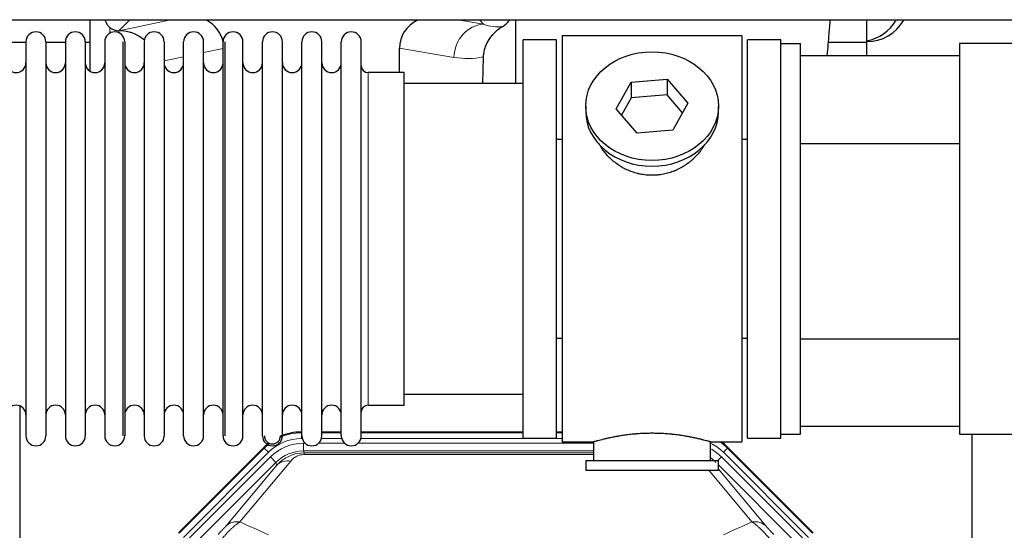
# Model space of a CAD drawing. Header units: inches. Extents: x 0 to 20790, y -12 to 14700.
# Tile 46 of 256: x 5078 to 5583, y 5625 to 5887. Entities that reach past the tile are written whole.
import ezdxf

# ---------------------------------------------------------------- set-up
doc = ezdxf.new("R2010")
doc.units = ezdxf.units.IN
doc.layers.add('1', color=7, linetype='Continuous', true_color=0xffffff)

msp = doc.modelspace()

# ---------------------------------------------------------------- linework, layer by layer
at = {"layer": '1', "color": 2, "linetype": 'Continuous', "lineweight": 25}
for p, q in [((5611.134, 5886.262), (4851.555, 5886.262)), ((5114.116, 5886.26), (5114.116, 5860.219)), ((5114.116, 5886.26), (5114.116, 5860.219)), ((5332.184, 5886.261), (5332.184, 5853.828)), ((5332.184, 5886.261), (5332.184, 5853.828)), ((5512.134, 5874.827), (5512.134, 5886.262)), ((5512.134, 5874.827), (5512.134, 5886.262)), ((5128.928, 5880.875), (5129.087, 5880.875)), ((5128.928, 5880.875), (5129.087, 5880.875)), ((5448.134, 5878.327), (5356.134, 5878.327)), ((5356.134, 5878.327), (5356.134, 5670.327)), ((5448.134, 5878.327), (5448.134, 5670.327)), ((5081.334, 5874.827), (5071.334, 5874.827)), ((5081.334, 5875.227), (5081.334, 5673.427)), ((5091.534, 5875.227), (5091.534, 5673.427)), ((5101.532, 5874.827), (5091.535, 5874.827)), ((5101.534, 5875.227), (5101.534, 5673.427)), ((5114.114, 5874.827), (5111.733, 5874.827)), ((5111.734, 5875.227), (5111.734, 5673.427)), ((5121.734, 5875.227), (5121.734, 5673.427)), ((5130.934, 5875.227), (5130.934, 5673.427)), ((5131.934, 5875.227), (5131.934, 5673.427)), ((5141.934, 5875.227), (5141.934, 5673.427)), ((5152.134, 5875.227), (5152.134, 5673.427)), ((5162.134, 5673.427), (5162.134, 5875.227)), ((5172.334, 5673.427), (5172.334, 5875.227)), ((5182.334, 5673.427), (5182.334, 5875.227)), ((5183.334, 5673.427), (5183.334, 5875.227)), ((5192.534, 5673.427), (5192.534, 5875.227)), ((5202.534, 5673.427), (5202.534, 5875.227)), ((5212.734, 5673.427), (5212.734, 5875.227)), ((5222.734, 5673.427), (5222.734, 5875.227)), ((5232.934, 5673.427), (5232.934, 5875.227)), ((5242.934, 5673.427), (5242.934, 5875.227)), ((5253.134, 5673.427), (5253.134, 5875.227)), ((5353.134, 5876.327), (5336.134, 5876.327)), ((5336.134, 5672.327), (5336.134, 5876.327)), ((5353.134, 5672.327), (5353.134, 5876.327)), ((5468.134, 5876.327), (5451.134, 5876.327)), ((5451.134, 5672.327), (5451.134, 5876.327)), ((5468.134, 5874.326), (5468.134, 5876.327)), ((5468.134, 5674.327), (5468.134, 5874.327)), ((5468.134, 5874.327), (5478.134, 5874.327)), ((5478.134, 5674.327), (5478.134, 5874.327)), ((5512.134, 5874.827), (5492.51, 5874.827)), ((5512.134, 5874.827), (5492.51, 5874.827)), ((5512.134, 5868.172), (5512.134, 5874.827)), ((5512.134, 5868.172), (5512.134, 5874.827)), ((5644.633, 5874.327), (5559.634, 5874.327)), ((5559.634, 5874.327), (5559.634, 5674.327)), ((5272.759, 5859.477), (5272.759, 5872.026)), ((5272.759, 5859.477), (5272.759, 5872.026)), ((5315.649, 5867.527), (5315.283, 5853.827)), ((5315.649, 5867.527), (5315.283, 5853.827)), ((5478.134, 5868.173), (5559.633, 5868.173)), ((5275.134, 5859.477), (5256.634, 5859.477)), ((5275.134, 5689.177), (5275.134, 5859.477)), ((5336.134, 5853.827), (5275.128, 5853.827)), ((5383.743, 5840.854), (5391.414, 5854.622)), ((5391.414, 5854.622), (5409.805, 5856.064)), ((5391.414, 5854.622), (5391.414, 5846.592)), ((5409.805, 5856.064), (5409.805, 5848.034)), ((5409.805, 5856.064), (5420.525, 5843.738)), ((5409.805, 5848.034), (5391.414, 5846.592)), ((5417.798, 5838.843), (5409.805, 5848.034)), ((5368.134, 5842.296), (5368.134, 5839.428)), ((5391.414, 5846.592), (5386.47, 5837.719)), ((5420.525, 5843.738), (5412.854, 5829.97)), ((5436.134, 5839.428), (5436.134, 5842.296)), ((5394.462, 5828.528), (5383.743, 5840.854)), ((5412.854, 5829.97), (5394.462, 5828.528)), ((5353.133, 5825.327), (5356.134, 5825.327)), ((5448.134, 5825.327), (5451.134, 5825.327)), ((5478.135, 5823.173), (5559.633, 5823.173)), ((5356.134, 5723.327), (5353.133, 5723.327)), ((5451.134, 5723.327), (5448.134, 5723.327)), ((5478.135, 5723.173), (5559.633, 5723.173)), ((5275.128, 5694.827), (5336.134, 5694.827)), ((5078.133, 5688.838), (5078.133, 5265.327)), ((5078.133, 5688.838), (5078.133, 5265.327)), ((5256.634, 5689.177), (5275.134, 5689.177)), ((5559.633, 5678.173), (5478.134, 5678.173)), ((5222.374, 5675.428), (5222.736, 5675.428)), ((5232.936, 5675.428), (5242.934, 5675.428)), ((5253.134, 5675.428), (5336.131, 5675.428)), ((5336.134, 5672.327), (5353.134, 5672.327)), ((5353.131, 5675.428), (5356.133, 5675.428)), ((5451.134, 5672.327), (5468.134, 5672.327)), ((5468.134, 5672.327), (5468.134, 5674.328)), ((5468.134, 5674.327), (5478.134, 5674.327)), ((5559.634, 5674.327), (5644.633, 5674.327)), ((5566.133, 5346.828), (5566.133, 5674.32)), ((5566.133, 5346.828), (5566.133, 5674.32)), ((5159.493, 5623.714), (5203.308, 5667.53)), ((5356.134, 5670.327), (5372.134, 5670.327)), ((5372.134, 5670.327), (5372.134, 5660.827)), ((5431.729, 5670.327), (5448.134, 5670.327)), ((5432.134, 5660.827), (5432.134, 5670.443)), ((5440.959, 5667.53), (5484.775, 5623.714)), ((5368.134, 5660.827), (5368.134, 5655.827)), ((5368.134, 5660.827), (5436.134, 5660.827)), ((5436.134, 5655.827), (5436.134, 5660.827)), ((5368.134, 5655.827), (5436.134, 5655.827))]:
    msp.add_line(p, q, dxfattribs=at)
at = {"layer": '1', "color": 110, "linetype": 'Continuous', "lineweight": 13}
for p, q in [((5124.325, 5879.667), (5124.325, 5882.58)), ((5124.325, 5879.667), (5124.325, 5882.58)), ((5134.316, 5886.262), (5128.928, 5880.875)), ((5134.316, 5886.262), (5128.928, 5880.875)), ((5129.087, 5880.875), (5154.698, 5886.262)), ((5129.087, 5880.875), (5154.698, 5886.262)), ((5303.677, 5886.262), (5315.739, 5884.199)), ((5303.677, 5886.262), (5315.739, 5884.199)), ((5315.739, 5884.199), (5313.883, 5886.262)), ((5315.739, 5884.199), (5313.883, 5886.262)), ((5162.134, 5867.589), (5152.134, 5865.486)), ((5162.134, 5867.589), (5152.134, 5865.486)), ((5182.334, 5871.838), (5172.334, 5869.735)), ((5182.334, 5871.838), (5172.334, 5869.735)), ((5300.604, 5867.264), (5272.759, 5872.026)), ((5300.604, 5867.264), (5272.759, 5872.026)), ((5256.634, 5689.177), (5256.634, 5859.477)), ((5222.374, 5675.428), (5222.53, 5675.053)), ((5222.53, 5675.053), (5222.735, 5675.053)), ((5222.53, 5672.057), (5222.53, 5675.053)), ((5222.922, 5672.057), (5222.53, 5672.057)), ((5243.123, 5672.057), (5232.748, 5672.057)), ((5232.935, 5675.053), (5242.936, 5675.053)), ((5356.133, 5672.057), (5252.949, 5672.057)), ((5253.136, 5675.053), (5336.131, 5675.053)), ((5353.132, 5675.053), (5356.133, 5675.053)), ((5159.873, 5623.565), (5203.464, 5667.155)), ((5203.464, 5667.155), (5203.308, 5667.53)), ((5205.582, 5665.037), (5203.464, 5667.155)), ((5223.506, 5669.699), (5224.354, 5669.699)), ((5223.506, 5665.705), (5223.506, 5669.699)), ((5372.132, 5665.705), (5223.506, 5665.705)), ((5223.506, 5665.705), (5223.901, 5664.75)), ((5231.316, 5669.699), (5244.554, 5669.699)), ((5251.516, 5669.699), (5372.132, 5669.699)), ((5440.804, 5667.155), (5438.685, 5665.037)), ((5440.959, 5667.53), (5440.804, 5667.155)), ((5440.804, 5667.155), (5484.394, 5623.565)), ((5205.582, 5665.037), (5161.991, 5621.446)), ((5164.383, 5620.504), (5206.559, 5662.68)), ((5216.998, 5660.564), (5190.921, 5629.391)), ((5209.383, 5659.855), (5206.559, 5662.68)), ((5223.901, 5664.75), (5372.131, 5664.75)), ((5223.901, 5663.871), (5223.901, 5664.75)), ((5372.131, 5663.871), (5223.901, 5663.871)), ((5435.856, 5660.827), (5437.709, 5662.68)), ((5479.884, 5620.504), (5437.709, 5662.68)), ((5482.276, 5621.446), (5438.685, 5665.037)), ((5209.383, 5659.855), (5167.208, 5617.68)), ((5183.859, 5627.345), (5209.937, 5658.518)), ((5209.937, 5658.518), (5209.383, 5659.855)), ((5453.347, 5629.391), (5431.232, 5655.827)), ((5477.06, 5617.68), (5436.134, 5658.605)), ((5436.134, 5656.362), (5460.408, 5627.345))]:
    msp.add_line(p, q, dxfattribs=at)
at = {"layer": '1', "color": 2, "linetype": 'Continuous', "lineweight": 25}
for centre, radius, start, end in [((5512.134, 5897.327), 22, 270, 329.80359), ((5508.134, 5897.327), 22, 280.47656, 329.80359), ((5512.134, 5897.327), 22, 270, 329.80359), ((5508.134, 5897.327), 22, 280.47656, 329.80359), ((5086.434, 5875.227), 5.1, 0, 180), ((5106.634, 5875.227), 5.1, 0, 180), ((5126.834, 5875.227), 5.1, 0, 180), ((5147.034, 5875.227), 5.1, 0, 180), ((5167.234, 5875.227), 5.1, 0, 180), ((5187.434, 5875.227), 5.1, 0, 180), ((5207.634, 5875.227), 5.1, 0, 180), ((5227.834, 5875.227), 5.1, 0, 180), ((5248.034, 5875.227), 5.1, 0, 180), ((5076.334, 5864.477), 5, 180, 0), ((5096.534, 5864.477), 5, 180, 0), ((5116.734, 5864.477), 5, 180, 0), ((5136.934, 5864.477), 5, 180, 0), ((5157.134, 5864.477), 5, 180, 0), ((5177.334, 5864.477), 5, 180, 0), ((5197.534, 5864.477), 5, 180, 0), ((5217.734, 5864.477), 5, 180, 0), ((5237.934, 5864.477), 5, 180, 0), ((5256.634, 5862.977), 3.5, 180, 270), ((5076.334, 5684.177), 5, 0, 180), ((5096.534, 5684.177), 5, 0, 180), ((5116.734, 5684.177), 5, 0, 180), ((5136.934, 5684.177), 5, 0, 180), ((5157.134, 5684.177), 5, 0, 180), ((5177.334, 5684.177), 5, 0, 180), ((5197.534, 5684.177), 5, 0, 180), ((5217.734, 5684.177), 5, 0, 180), ((5237.934, 5684.177), 5, 0, 180), ((5256.634, 5685.677), 3.5, 90, 180), ((5086.434, 5673.427), 5.1, 180, 0), ((5106.634, 5673.427), 5.1, 180, 0), ((5126.834, 5673.427), 5.1, 180, 0), ((5147.034, 5673.427), 5.1, 180, 0), ((5167.234, 5673.427), 5.1, 180, 0), ((5187.434, 5673.427), 5.1, 180, 0), ((5207.634, 5673.427), 5.1, 180, 0), ((5207.634, 5673.427), 4.1, 180, 0), ((5227.834, 5673.427), 5.1, 180, 0), ((5248.034, 5673.427), 5.1, 180, 0)]:
    msp.add_arc(centre, radius, start, end, dxfattribs=at)
for centre, major_axis, ratio, start_param, end_param in [((5128.928, 5887.848), (-7.027, 0), 0.9924325, 0.8563441, 1.5707963), ((5128.928, 5887.848), (-7.027, 0), 0.9924325, 0.8563441, 1.5707963), ((5164.312, 5871.349), (-18.076, -3.802), 0.9203203, 3.1559659, 3.980065), ((5164.312, 5871.349), (-18.076, -3.802), 0.9203203, 3.1559659, 3.980065), ((5291.854, 5871.349), (18.879, -3.229), 0.8876007, 2.2687905, 3.2922561), ((5291.854, 5871.349), (18.879, -3.229), 0.8876007, 2.2687905, 3.2922561), ((5318.566, 5894.007), (12.412, -4.015), 0.9953148, 5.572067, 5.95866), ((5318.566, 5894.007), (12.412, -4.015), 0.9953148, 5.572067, 5.95866), ((5129.087, 5863.94), (-18.402, 0), 0.9203203, 3.9349859, 4.712389), ((5129.087, 5863.94), (-18.402, 0), 0.9203203, 3.9349859, 4.712389), ((5402.134, 5839.428), (34, 0), 0.819152, 3.1416663, 6.2831608), ((5222.405, 5648.391, 0), (10.349, -24.985), 0.998395, 2.7494612, 3.1547045), ((5222.405, 5648.391, 0), (10.349, -24.985), 0.998395, 3.4094797, 3.5337241), ((5421.862, 5648.391, 0), (-10.349, -24.985), 0.998395, 2.7494612, 2.9094018)]:
    msp.add_ellipse(centre, major_axis=major_axis, ratio=ratio, start_param=start_param, end_param=end_param, dxfattribs=at)
at = {"layer": '1', "color": 110, "linetype": 'Continuous', "lineweight": 13}
for centre, major_axis, ratio, start_param, end_param in [((5315.739, 5867.264), (-2.866, -16.757), 0.8876007, 3.3319569, 4.8630524), ((5315.739, 5867.264), (-2.866, -16.757), 0.8876007, 3.3319569, 4.8630524), ((5315.496, 5897.42), (17.605, -10.298), 0.5880236, 5.056727, 5.602163), ((5315.496, 5897.42), (17.605, -10.298), 0.5880236, 5.056727, 5.602163), ((5300.361, 5897.42), (33.02, -17.025), 0.7759833, 5.0998257, 5.5373073), ((5300.361, 5897.42), (33.02, -17.025), 0.7759833, 5.0998257, 5.5373073), ((5222.557, 5648.024, 0), (9.199, -22.209), 0.998395, 2.7494612, 3.5337241), ((5222.557, 5648.024), (10.345, -24.976), 0.9987509, 2.7494612, 3.1629271), ((5222.557, 5648.024), (10.345, -24.976), 0.9987509, 3.3973849, 3.5337241), ((5223.533, 5645.666, 0), (-9.199, 22.209), 0.998395, 5.8910538, 6.6753168), ((5223.533, 5645.666), (7.671, -18.519), 0.9977549, 2.7494612, 3.5337241), ((5421.711, 5648.024, 0), (-9.199, -22.209), 0.998395, 2.7494612, 3.0857139), ((5420.734, 5645.666), (9.199, 22.209), 0.998395, 5.8910538, 6.1816355), ((5421.711, 5648.024), (-10.345, -24.976), 0.9987509, 2.7494612, 2.9335669), ((5224.455, 5643.442), (4.311, -20.925), 0.9337003, 2.9520749, 3.7363379), ((5216.998, 5651.457), (-7.67, 6.416), 0.860824, 5.3364913, 6.1801624), ((5224.455, 5652.549), (2.389, -11.128), 0.8742439, 2.9560698, 3.7403327), ((5420.734, 5645.666), (-7.671, -18.519), 0.9977549, 2.7494612, 2.9288368), ((5190.921, 5620.284), (-7.67, 6.416), 0.860824, 5.3364913, 6.1801624), ((5453.347, 5620.284), (-7.67, -6.416), 0.860824, 3.2446156, 4.0882866)]:
    msp.add_ellipse(centre, major_axis=major_axis, ratio=ratio, start_param=start_param, end_param=end_param, dxfattribs=at)
at = {"layer": '1', "color": 2, "linetype": 'Continuous', "lineweight": 25}
msp.add_ellipse((5402.134, 5842.296), major_axis=(34, 0), ratio=0.819152, dxfattribs=at)
for points, knots in [([(5124.325, 5882.58), (5124.135, 5882.744), (5123.956, 5882.915), (5123.617, 5883.272), (5123.457, 5883.459), (5123.158, 5883.847), (5123.019, 5884.05), (5122.873, 5884.286), (5122.857, 5884.313), (5122.825, 5884.366), (5122.81, 5884.393), (5122.763, 5884.473), (5122.673, 5884.634), (5122.589, 5884.799), (5122.431, 5885.13), (5122.338, 5885.356), (5122.181, 5885.803), (5122.116, 5886.025), (5122.062, 5886.25)], [0, 0, 0, 0, 0.1683112, 0.1683112, 0.3366224, 0.3366224, 0.5049336, 0.5049336, 0.5259725, 0.5259725, 0.5470114, 0.5470114, 0.5890892, 0.6732448, 0.6732448, 0.841556, 0.841556, 1, 1, 1, 1]), ([(5124.325, 5882.58), (5124.135, 5882.744), (5123.956, 5882.915), (5123.617, 5883.272), (5123.457, 5883.459), (5123.158, 5883.847), (5123.019, 5884.05), (5122.873, 5884.286), (5122.857, 5884.313), (5122.825, 5884.366), (5122.81, 5884.393), (5122.763, 5884.473), (5122.673, 5884.634), (5122.589, 5884.799), (5122.431, 5885.13), (5122.338, 5885.356), (5122.181, 5885.803), (5122.116, 5886.025), (5122.062, 5886.25)], [0, 0, 0, 0, 0.1683112, 0.1683112, 0.3366224, 0.3366224, 0.5049336, 0.5049336, 0.5259725, 0.5259725, 0.5470114, 0.5470114, 0.5890892, 0.6732448, 0.6732448, 0.841556, 0.841556, 1, 1, 1, 1]), ([(5325.362, 5882.902), (5325.021, 5882.695), (5324.353, 5882.267), (5323.391, 5881.577), (5322.47, 5880.84), (5321.883, 5880.317), (5321.31, 5879.777), (5321.031, 5879.499), (5320.487, 5878.926), (5320.222, 5878.631), (5319.9, 5878.25), (5319.837, 5878.174), (5319.71, 5878.02), (5319.523, 5877.788), (5319.341, 5877.553), (5318.986, 5877.078), (5318.533, 5876.434), (5318.123, 5875.766), (5317.734, 5875.087), (5317.55, 5874.741), (5317.205, 5874.038), (5317.044, 5873.68), (5316.745, 5872.951), (5316.607, 5872.581), (5316.45, 5872.109), (5316.419, 5872.014), (5316.375, 5871.871), (5316.36, 5871.823), (5316.331, 5871.728), (5316.259, 5871.489), (5316.194, 5871.249), (5316.046, 5870.671), (5315.962, 5870.284), (5315.822, 5869.505), (5315.767, 5869.113), (5315.685, 5868.323), (5315.659, 5867.926), (5315.649, 5867.527)], [0, 0, 0, 0, 0.0625, 0.125, 0.1875, 0.25, 0.25, 0.3125, 0.3125, 0.375, 0.375, 0.390625, 0.390625, 0.40625, 0.4375, 0.4375, 0.5, 0.5625, 0.5625, 0.625, 0.625, 0.6875, 0.6875, 0.75, 0.75, 0.765625, 0.765625, 0.7734375, 0.7734375, 0.78125, 0.8125, 0.8125, 0.875, 0.875, 0.9375, 0.9375, 1, 1, 1, 1]), ([(5325.362, 5882.902), (5325.021, 5882.695), (5324.353, 5882.267), (5323.391, 5881.577), (5322.47, 5880.84), (5321.883, 5880.317), (5321.31, 5879.777), (5321.031, 5879.499), (5320.487, 5878.926), (5320.222, 5878.631), (5319.9, 5878.25), (5319.837, 5878.174), (5319.71, 5878.02), (5319.523, 5877.788), (5319.341, 5877.553), (5318.986, 5877.078), (5318.533, 5876.434), (5318.123, 5875.766), (5317.734, 5875.087), (5317.55, 5874.741), (5317.205, 5874.038), (5317.044, 5873.68), (5316.745, 5872.951), (5316.607, 5872.581), (5316.45, 5872.109), (5316.419, 5872.014), (5316.375, 5871.871), (5316.36, 5871.823), (5316.331, 5871.728), (5316.259, 5871.489), (5316.194, 5871.249), (5316.046, 5870.671), (5315.962, 5870.284), (5315.822, 5869.505), (5315.767, 5869.113), (5315.685, 5868.323), (5315.659, 5867.926), (5315.649, 5867.527)], [0, 0, 0, 0, 0.0625, 0.125, 0.1875, 0.25, 0.25, 0.3125, 0.3125, 0.375, 0.375, 0.390625, 0.390625, 0.40625, 0.4375, 0.4375, 0.5, 0.5625, 0.5625, 0.625, 0.625, 0.6875, 0.6875, 0.75, 0.75, 0.765625, 0.765625, 0.7734375, 0.7734375, 0.78125, 0.8125, 0.8125, 0.875, 0.875, 0.9375, 0.9375, 1, 1, 1, 1]), ([(5491.951, 5868.267), (5492.261, 5872.076), (5492.786, 5878.283), (5493.322, 5884.216), (5493.539, 5886.554)], [0, 0, 0, 0, 0.5965435, 1, 1, 1, 1]), ([(5491.951, 5868.267), (5492.261, 5872.076), (5492.786, 5878.283), (5493.322, 5884.216), (5493.539, 5886.554)], [0, 0, 0, 0, 0.5965435, 1, 1, 1, 1]), ([(5404.992, 5807.004), (5404, 5806.91), (5403.012, 5806.866), (5401.043, 5806.873), (5400.062, 5806.924), (5398.107, 5807.122), (5397.134, 5807.268), (5395.921, 5807.512), (5395.679, 5807.563), (5395.316, 5807.645), (5395.195, 5807.674), (5394.953, 5807.731), (5394.352, 5807.879), (5393.758, 5808.044), (5392.348, 5808.472), (5391.427, 5808.8), (5389.625, 5809.539), (5388.743, 5809.95), (5387.449, 5810.628), (5387.022, 5810.864), (5386.495, 5811.172), (5386.39, 5811.234), (5386.18, 5811.36), (5385.868, 5811.55), (5385.559, 5811.745), (5384.542, 5812.404), (5383.761, 5812.963), (5382.262, 5814.141), (5381.543, 5814.76), (5380.17, 5816.057), (5379.514, 5816.735), (5378.267, 5818.149), (5377.686, 5818.874), (5376.607, 5820.355), (5376.108, 5821.113), (5375.365, 5822.366), (5375.095, 5822.854), (5374.842, 5823.347)], [0, 0, 0, 0, 0.0792205, 0.0792205, 0.1584409, 0.1584409, 0.2376614, 0.2376614, 0.2574665, 0.2574665, 0.2673691, 0.2673691, 0.2772716, 0.3168819, 0.3168819, 0.3961024, 0.3961024, 0.4753228, 0.4753228, 0.5149331, 0.5149331, 0.5248356, 0.5248356, 0.5347382, 0.5545433, 0.5545433, 0.6337638, 0.6337638, 0.7129842, 0.7129842, 0.7922047, 0.7922047, 0.8714252, 0.8714252, 0.9506456, 0.9506456, 1, 1, 1, 1]), ([(5429.032, 5822.608), (5428.872, 5822.318), (5428.706, 5822.03), (5428.475, 5821.646), (5428.415, 5821.548), (5428.295, 5821.354), (5428.114, 5821.064), (5427.927, 5820.776), (5427.545, 5820.206), (5427.282, 5819.831), (5426.463, 5818.722), (5425.88, 5818.005), (5424.64, 5816.614), (5423.983, 5815.941), (5423.114, 5815.13), (5422.85, 5814.889), (5422.58, 5814.651), (5422.399, 5814.494), (5422.308, 5814.415), (5421.851, 5814.026), (5421.479, 5813.724), (5420.343, 5812.842), (5419.559, 5812.289), (5417.938, 5811.253), (5417.102, 5810.771), (5415.807, 5810.101), (5415.368, 5809.887), (5414.7, 5809.581), (5414.476, 5809.481), (5414.137, 5809.335), (5414.023, 5809.287), (5413.796, 5809.192), (5413.681, 5809.145), (5412.653, 5808.73), (5411.726, 5808.407), (5409.846, 5807.85), (5408.893, 5807.616), (5407.445, 5807.334), (5406.959, 5807.252), (5406.225, 5807.146), (5405.979, 5807.113), (5405.487, 5807.054), (5405.239, 5807.028), (5404.992, 5807.004)], [0, 0, 0, 0, 0.0354008, 0.0354008, 0.0474583, 0.0474583, 0.0595158, 0.0836308, 0.0836308, 0.1318607, 0.1318607, 0.2283206, 0.2283206, 0.3247806, 0.3247806, 0.3488955, 0.360953, 0.360953, 0.3730105, 0.3730105, 0.4212405, 0.4212405, 0.5177004, 0.5177004, 0.6141603, 0.6141603, 0.6623903, 0.6623903, 0.6865053, 0.6865053, 0.6985627, 0.6985627, 0.7106202, 0.7106202, 0.8070802, 0.8070802, 0.9035401, 0.9035401, 0.95177, 0.95177, 0.975885, 0.975885, 1, 1, 1, 1]), ([(5432.134, 5670.327), (5432.134, 5670.327), (5432.086, 5670.341), (5431.942, 5670.382), (5431.882, 5670.4), (5431.773, 5670.431), (5431.714, 5670.448), (5431.648, 5670.466), (5431.602, 5670.479), (5431.579, 5670.486), (5431.36, 5670.548), (5431.119, 5670.616), (5430.548, 5670.774), (5430.217, 5670.864), (5429.467, 5671.066), (5429.047, 5671.176), (5428.523, 5671.311), (5428.464, 5671.326), (5428.345, 5671.356), (5428.285, 5671.372), (5428.102, 5671.418), (5427.977, 5671.449), (5427.598, 5671.544), (5427.335, 5671.609), (5426.519, 5671.807), (5425.939, 5671.944), (5424.704, 5672.224), (5424.05, 5672.367), (5423.012, 5672.583), (5422.657, 5672.656), (5422.201, 5672.746), (5422.109, 5672.764), (5421.925, 5672.8), (5421.647, 5672.854), (5421.366, 5672.908), (5420.42, 5673.086), (5419.637, 5673.225), (5418.02, 5673.492), (5417.186, 5673.621), (5415.895, 5673.803), (5415.021, 5673.921), (5414.12, 5674.03), (5413.548, 5674.096), (5413.434, 5674.109), (5413.204, 5674.135), (5412.86, 5674.173), (5412.513, 5674.209), (5411.818, 5674.279), (5411.352, 5674.323), (5409.945, 5674.447), (5408.996, 5674.517), (5407.074, 5674.63), (5406.101, 5674.674), (5404.871, 5674.711), (5404.501, 5674.721), (5404.067, 5674.729), (5403.881, 5674.733), (5403.757, 5674.735), (5403.694, 5674.736), (5403.135, 5674.744), (5402.639, 5674.748), (5401.155, 5674.748), (5400.172, 5674.734), (5398.218, 5674.676), (5397.246, 5674.633), (5395.798, 5674.548), (5395.316, 5674.516), (5394.596, 5674.464), (5394.357, 5674.445), (5393.998, 5674.416), (5393.878, 5674.407), (5393.64, 5674.387), (5393.522, 5674.376), (5392.456, 5674.283), (5391.531, 5674.189), (5389.723, 5673.982), (5388.841, 5673.868), (5387.117, 5673.626), (5386.276, 5673.497), (5385.355, 5673.344), (5385.252, 5673.327), (5385.049, 5673.293), (5384.746, 5673.242), (5384.448, 5673.19), (5383.857, 5673.085), (5383.472, 5673.015), (5382.341, 5672.803), (5381.621, 5672.659), (5380.244, 5672.373), (5379.589, 5672.23), (5378.811, 5672.053), (5378.58, 5672.001), (5378.355, 5671.948), (5378.206, 5671.914), (5378.131, 5671.896), (5377.764, 5671.81), (5377.48, 5671.742), (5376.662, 5671.543), (5376.16, 5671.417), (5375.238, 5671.181), (5374.819, 5671.07), (5374.254, 5670.919), (5374.076, 5670.871), (5373.826, 5670.803), (5373.704, 5670.769), (5373.589, 5670.738), (5373.514, 5670.717), (5373.477, 5670.707), (5373.151, 5670.616), (5372.91, 5670.549), (5372.524, 5670.439), (5372.378, 5670.398), (5372.232, 5670.356), (5372.195, 5670.345), (5372.159, 5670.334), (5372.149, 5670.332), (5372.137, 5670.328), (5372.134, 5670.327), (5372.134, 5670.327)], [0, 0, 0, 0, 0.0311289, 0.0311289, 0.0467558, 0.0467558, 0.0545693, 0.0584761, 0.0584761, 0.0623828, 0.0623828, 0.0936367, 0.0936367, 0.1248906, 0.1248906, 0.1561445, 0.1561445, 0.1600513, 0.1600513, 0.163958, 0.163958, 0.1717715, 0.1717715, 0.1873984, 0.1873984, 0.2186523, 0.2186523, 0.2499062, 0.2499062, 0.2655332, 0.2655332, 0.2694399, 0.2694399, 0.2733467, 0.2811601, 0.2811601, 0.3124141, 0.3124141, 0.343668, 0.343668, 0.3592949, 0.3749219, 0.3749219, 0.3788286, 0.3788286, 0.3827353, 0.3905488, 0.3905488, 0.4061758, 0.4061758, 0.4374297, 0.4374297, 0.4686836, 0.4686836, 0.4764971, 0.4804038, 0.4823572, 0.4823572, 0.4843105, 0.4843105, 0.4999375, 0.4999375, 0.5311914, 0.5311914, 0.5624453, 0.5624453, 0.5780723, 0.5780723, 0.5858857, 0.5858857, 0.5897925, 0.5897925, 0.5936992, 0.5936992, 0.6249531, 0.6249531, 0.656207, 0.656207, 0.6874609, 0.6874609, 0.6913677, 0.6913677, 0.6952744, 0.7030879, 0.7030879, 0.7187148, 0.7187148, 0.7499687, 0.7499687, 0.7812227, 0.7812227, 0.7890361, 0.7929429, 0.7929429, 0.7968496, 0.7968496, 0.8124766, 0.8124766, 0.8437305, 0.8437305, 0.8749844, 0.8749844, 0.8906113, 0.8906113, 0.8984248, 0.9023315, 0.9023315, 0.9062383, 0.9062383, 0.9374922, 0.9374922, 0.9687461, 0.9687461, 0.984373, 0.984373, 0.9921865, 0.9921865, 1, 1, 1, 1])]:
    msp.add_open_spline(points, degree=3, knots=knots, dxfattribs=at)
at = {"layer": '1', "color": 110, "linetype": 'Continuous', "lineweight": 13}
for points, knots in [([(5183.859, 5627.345), (5183.834, 5627.315), (5183.808, 5627.284), (5183.755, 5627.222), (5183.728, 5627.19), (5183.645, 5627.092), (5183.588, 5627.026), (5183.409, 5626.819), (5183.28, 5626.673), (5183.072, 5626.44), (5183, 5626.36), (5182.889, 5626.236), (5182.832, 5626.174), (5182.773, 5626.109), (5182.734, 5626.066), (5182.714, 5626.045), (5182.535, 5625.849), (5182.368, 5625.668), (5182.017, 5625.292), (5181.833, 5625.098), (5181.593, 5624.845), (5181.52, 5624.769), (5181.446, 5624.692), (5181.396, 5624.64), (5181.371, 5624.614), (5181.246, 5624.483), (5181.145, 5624.378), (5180.838, 5624.062), (5180.63, 5623.848), (5180.206, 5623.418), (5179.991, 5623.2), (5179.772, 5622.981)], [0, 0, 0, 0, 0.03125, 0.03125, 0.0625, 0.0625, 0.125, 0.125, 0.25, 0.25, 0.3125, 0.3125, 0.34375, 0.359375, 0.359375, 0.375, 0.375, 0.5, 0.5, 0.625, 0.625, 0.65625, 0.671875, 0.671875, 0.6875, 0.6875, 0.75, 0.75, 0.875, 0.875, 1, 1, 1, 1]), ([(5182.025, 5620.986), (5182.409, 5621.445), (5183.179, 5622.342), (5183.955, 5623.196), (5184.539, 5623.821), (5184.734, 5624.027), (5184.978, 5624.281), (5185.027, 5624.331), (5185.124, 5624.432), (5185.271, 5624.582), (5185.416, 5624.73), (5185.9, 5625.217), (5186.284, 5625.591), (5187.043, 5626.307), (5187.419, 5626.649), (5187.883, 5627.057), (5187.976, 5627.137), (5188.16, 5627.296), (5188.435, 5627.53), (5188.706, 5627.753), (5189.24, 5628.184), (5189.588, 5628.452), (5190.097, 5628.826), (5190.265, 5628.946), (5190.514, 5629.118), (5190.596, 5629.175), (5190.759, 5629.285), (5190.84, 5629.339), (5190.921, 5629.391)], [0, 0, 0, 0, 0.125, 0.25, 0.25, 0.3125, 0.3125, 0.328125, 0.328125, 0.34375, 0.375, 0.375, 0.5, 0.5, 0.625, 0.625, 0.65625, 0.65625, 0.6875, 0.75, 0.75, 0.875, 0.875, 0.9375, 0.9375, 0.96875, 0.96875, 1, 1, 1, 1]), ([(5453.347, 5629.391), (5453.669, 5629.181), (5453.999, 5628.952), (5454.676, 5628.455), (5455.024, 5628.187), (5455.557, 5627.756), (5455.738, 5627.608), (5456.011, 5627.377), (5456.103, 5627.299), (5456.241, 5627.18), (5456.288, 5627.14), (5456.38, 5627.06), (5456.798, 5626.695), (5457.596, 5625.969), (5458.361, 5625.223), (5458.94, 5624.64), (5459.134, 5624.442), (5459.426, 5624.139), (5459.524, 5624.037), (5459.67, 5623.882), (5459.719, 5623.83), (5459.817, 5623.726), (5459.866, 5623.674), (5460.306, 5623.203), (5460.696, 5622.774), (5461.472, 5621.895), (5461.858, 5621.446), (5462.242, 5620.986)], [0, 0, 0, 0, 0.125, 0.125, 0.25, 0.25, 0.3125, 0.3125, 0.34375, 0.34375, 0.359375, 0.359375, 0.375, 0.5, 0.625, 0.625, 0.6875, 0.6875, 0.71875, 0.71875, 0.734375, 0.734375, 0.75, 0.75, 0.875, 0.875, 1, 1, 1, 1]), ([(5464.495, 5622.981), (5464.276, 5623.201), (5464.06, 5623.419), (5463.634, 5623.852), (5463.424, 5624.067), (5463.166, 5624.334), (5463.115, 5624.387), (5463.013, 5624.492), (5462.862, 5624.649), (5462.716, 5624.802), (5462.429, 5625.103), (5462.247, 5625.296), (5461.897, 5625.671), (5461.73, 5625.851), (5461.55, 5626.047), (5461.531, 5626.069), (5461.491, 5626.112), (5461.433, 5626.176), (5461.3, 5626.323), (5461.193, 5626.442), (5460.985, 5626.675), (5460.857, 5626.821), (5460.619, 5627.095), (5460.509, 5627.224), (5460.408, 5627.345)], [0, 0, 0, 0, 0.125, 0.125, 0.25, 0.25, 0.28125, 0.28125, 0.3125, 0.375, 0.375, 0.5, 0.5, 0.625, 0.625, 0.640625, 0.640625, 0.65625, 0.6875, 0.75, 0.75, 0.875, 0.875, 1, 1, 1, 1])]:
    msp.add_open_spline(points, degree=3, knots=knots, dxfattribs=at)
for points in [[(5190.921, 5629.391), (5195.8, 5627.202), (5200.675, 5625.012), (5205.548, 5622.82)], [(5438.72, 5622.82), (5443.592, 5625.012), (5448.468, 5627.202), (5453.347, 5629.391)]]:
    msp.add_open_spline(points, degree=3, dxfattribs=at)

doc.saveas('drawing.dxf')
